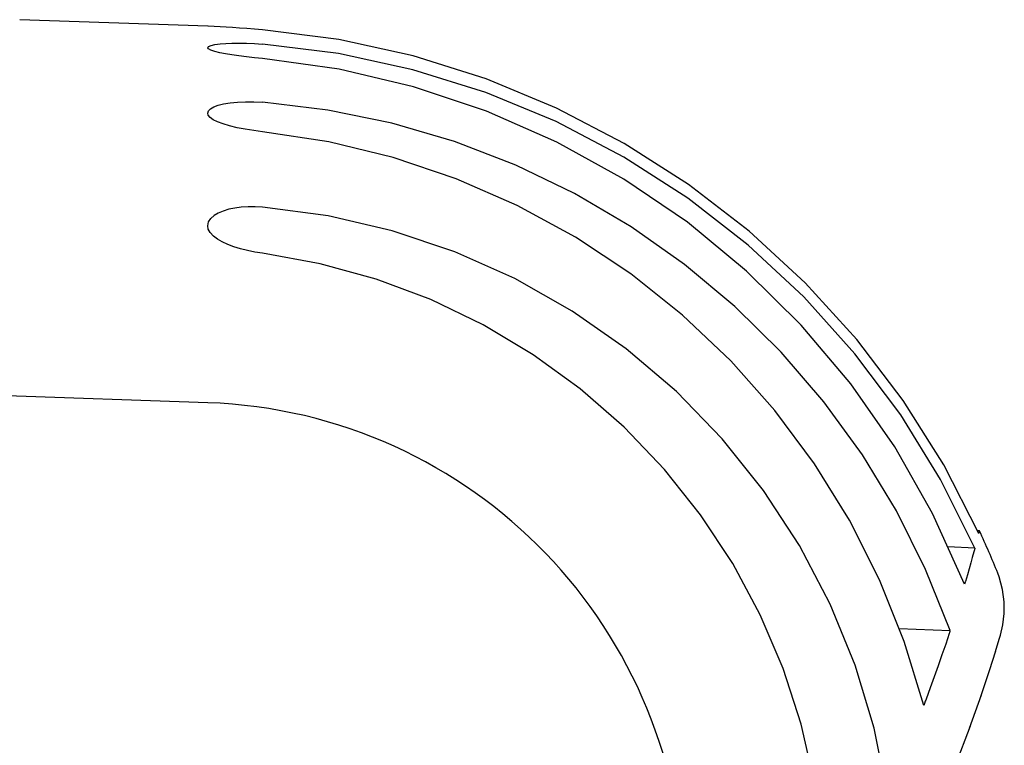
# Model space of a CAD drawing. Header units: inches. Extents: x 0 to 13.8, y 0 to 10.6.
# Tile 7 of 30: x 2.461 to 2.874, y 6.157 to 6.46. Entities that reach past the tile are written whole.
import ezdxf

# ---------------------------------------------------------------- set-up
doc = ezdxf.new("R2010")
doc.units = ezdxf.units.IN
doc.header["$LTSCALE"] = 0.75625
doc.header["$MEASUREMENT"] = 0
doc.layers.get('0').update_dxf_attribs({"linetype": 'CONTINUOUS'})

msp = doc.modelspace()

# ---------------------------------------------------------------- linework, layer by layer
at = {"color": 7, "linetype": 'Continuous'}
for p, q in [((2.5398762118, 6.4577483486), (2.461136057, 6.4604980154)), ((2.5947101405, 6.4462865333), (2.5628549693, 6.4502650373)), ((2.5398742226, 6.3001721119), (1.8338438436, 6.324827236)), ((2.8631884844, 6.2464934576), (2.8623798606, 6.2465358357)), ((2.8630375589, 6.245931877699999), (2.8631720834, 6.2464321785)), ((2.8612513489, 6.2393179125), (2.8498691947, 6.2398373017)), ((2.8612494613, 6.2393181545), (2.8611890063, 6.239109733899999)), ((2.8295009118, 6.2056034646), (2.8508840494, 6.2048060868)), ((2.869892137, 6.1960881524), (2.8714386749, 6.201119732)), ((2.8714600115, 6.201189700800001), (2.8719720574, 6.202885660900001)), ((2.867334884, 6.188041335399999), (2.8699673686, 6.1963297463)), ((2.8637362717, 6.177244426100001), (2.8674871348, 6.1885111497)), ((2.8425401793, 6.1807486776), (2.8408244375, 6.176107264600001)), ((2.8590345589, 6.163967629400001), (2.8639782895, 6.1779528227))]:
    msp.add_line(p, q, dxfattribs=at)
for points in [[(2.5476511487, 6.4573369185), (2.540034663, 6.457738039), (2.5398762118, 6.457748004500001)], [(2.5628549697, 6.456275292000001), (2.5595472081, 6.456545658), (2.5563031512, 6.4567874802), (2.5531765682, 6.457001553), (2.5502646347, 6.457185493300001), (2.5476511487, 6.4573369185)], [(2.8629257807, 6.245474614), (2.8481902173, 6.2741192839), (2.8311587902, 6.301137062), (2.8117524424, 6.326619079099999), (2.790208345, 6.3502919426), (2.7666713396, 6.371959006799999), (2.7413393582, 6.3914811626), (2.7143859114, 6.4086890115), (2.6860291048, 6.423476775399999), (2.6564666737, 6.435705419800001), (2.6259332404, 6.445305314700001), (2.5947669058, 6.4521459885), (2.5628549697, 6.4562709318)], [(2.5398762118, 6.4487633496), (2.5402403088, 6.4492600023), (2.5412703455, 6.4496898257), (2.5429169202, 6.4500501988), (2.5451204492, 6.4503473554)], [(2.5451204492, 6.4503473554), (2.5474136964, 6.4505394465), (2.5500540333, 6.4506512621), (2.553005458, 6.4506846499), (2.5561821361, 6.4506340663), (2.5594845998, 6.450493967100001), (2.5628549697, 6.4502662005)], [(2.5449911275, 6.446644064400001), (2.5428057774, 6.4471810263), (2.5411887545, 6.447715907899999), (2.5401968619, 6.4482577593), (2.5398762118, 6.4487633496)], [(2.5628549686, 6.4442494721), (2.559448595, 6.444590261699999), (2.5561130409, 6.4449580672), (2.5529078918, 6.4453563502), (2.5499357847, 6.4457747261), (2.5472848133, 6.4462028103), (2.5449911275, 6.446644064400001)], [(2.8612513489, 6.2393179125), (2.8468755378, 6.2680060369), (2.8301506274, 6.2950861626), (2.8109965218, 6.320655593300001), (2.7896535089, 6.3444224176), (2.7662657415, 6.3661765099), (2.7410415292, 6.385769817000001), (2.7141604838, 6.403020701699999), (2.6858528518, 6.4178197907), (2.6563270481, 6.4300199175), (2.625828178, 6.4395528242), (2.5947101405, 6.4462865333)], [(2.8569481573, 6.2242620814), (2.843543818, 6.253754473), (2.8276710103, 6.281653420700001), (2.8092479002, 6.308061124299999), (2.7885199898, 6.332670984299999), (2.7656354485, 6.3552628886), (2.7408044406, 6.3756795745), (2.7142085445, 6.393730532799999), (2.6860816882, 6.4092953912), (2.6566338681, 6.422216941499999), (2.6261184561, 6.4324151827), (2.5948992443, 6.4397411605), (2.5628549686, 6.4442445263)], [(2.5442233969, 6.4246591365), (2.5465311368, 6.4252584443), (2.5492586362, 6.4257093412), (2.5523648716, 6.426017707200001), (2.5557419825, 6.4261659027), (2.5592623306, 6.4261362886), (2.5628549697, 6.425934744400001)], [(2.8508840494, 6.2048060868), (2.8406188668, 6.230379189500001), (2.8283881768, 6.254849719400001), (2.8141405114, 6.2782931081), (2.7980302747, 6.3004830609), (2.7801490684, 6.3212593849), (2.7606338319, 6.340499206), (2.7396007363, 6.358059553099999), (2.7172036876, 6.373840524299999), (2.6935794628, 6.387719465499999), (2.6688956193, 6.399621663), (2.6433061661, 6.4094476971), (2.6169885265, 6.417149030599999), (2.5902000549, 6.4226337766), (2.5628549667, 6.425932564)], [(2.5398762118, 6.421387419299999), (2.5401891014, 6.4223521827), (2.5410437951, 6.4232055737), (2.5424028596, 6.423970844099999), (2.5442233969, 6.4246591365)], [(2.543981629, 6.4177358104), (2.5422086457, 6.4186351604), (2.5409084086, 6.4195529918), (2.5401203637, 6.420502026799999), (2.5398762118, 6.421387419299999)], [(2.5628549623, 6.4136067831), (2.55915246, 6.414073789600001), (2.5555602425, 6.4146354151), (2.5521624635, 6.415297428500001), (2.5490492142, 6.4160425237), (2.5463015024, 6.4168533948), (2.543981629, 6.4177358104)], [(2.839801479, 6.1733739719), (2.8316462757, 6.2002408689), (2.8213107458, 6.2260757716), (2.8087423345, 6.2509638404), (2.7940987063, 6.2746495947), (2.7774730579, 6.2969533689), (2.759006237, 6.3177328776), (2.7388166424, 6.336825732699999), (2.7170648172, 6.3541125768), (2.693891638, 6.369451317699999), (2.6694745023, 6.3827477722), (2.6439739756, 6.3938826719), (2.6175814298, 6.402789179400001), (2.5905723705, 6.4093473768), (2.5628549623, 6.413597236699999)], [(2.5628549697, 6.3820437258), (2.5597879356, 6.3822149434), (2.5568026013, 6.3822078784), (2.5539616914, 6.3820216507), (2.5512618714, 6.3816589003), (2.5487087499, 6.3811182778), (2.5463784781, 6.3804108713), (2.5443294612, 6.3795486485), (2.5426124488, 6.3785276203)], [(2.8245257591, 6.1366633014), (2.819056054, 6.1639346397), (2.811110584, 6.190306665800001), (2.8006352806, 6.2158907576), (2.7877923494, 6.2403527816), (2.7726704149, 6.263457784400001), (2.7554361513, 6.2850196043), (2.7362201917, 6.3048246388), (2.7152192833, 6.3227202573), (2.6926000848, 6.338520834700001), (2.6685834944, 6.352111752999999), (2.6433665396, 6.3633413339), (2.6171874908, 6.3721351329), (2.5903882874, 6.378352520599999), (2.5628549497, 6.382040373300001)], [(2.5398762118, 6.3742488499), (2.540230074, 6.3758666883), (2.5411523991, 6.3772382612), (2.5426124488, 6.3785276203)], [(2.5423113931, 6.3699065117), (2.5409394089, 6.371389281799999), (2.5401195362, 6.3728769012), (2.5398762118, 6.3742488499)], [(2.562854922, 6.3627304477), (2.5596915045, 6.3632330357), (2.5566004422, 6.3638562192), (2.5536403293, 6.364602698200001), (2.5508492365, 6.3654643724), (2.5482662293, 6.3664388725), (2.5459501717, 6.367511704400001), (2.5439510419, 6.3686656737), (2.5423113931, 6.3699065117)], [(2.7981941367, 6.0932447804), (2.7971134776, 6.117713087), (2.7938747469, 6.1418065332), (2.788449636, 6.165626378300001), (2.7809230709, 6.188868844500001), (2.7713370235, 6.2113169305), (2.7597920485, 6.2328115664), (2.7463598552, 6.2531705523), (2.731168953, 6.2722462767), (2.7143211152, 6.289871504), (2.6959682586, 6.3059229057), (2.6762393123, 6.320253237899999), (2.6553050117, 6.3327670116), (2.6333172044, 6.3433414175), (2.6104614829, 6.3519111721), (2.5870035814, 6.3583567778), (2.562854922, 6.3627180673)], [(2.8629202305, 6.2454758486), (2.862957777, 6.2455598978), (2.8629803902, 6.245641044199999), (2.8629809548, 6.245719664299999), (2.8629808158, 6.2457946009), (2.8630013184, 6.2458647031), (2.8630353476, 6.2459303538)], [(2.8611885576, 6.2391103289), (2.8601305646, 6.235305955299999), (2.8595099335, 6.2331123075)], [(2.8595099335, 6.2331123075), (2.8580796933, 6.2281388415), (2.8572648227, 6.2253626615)], [(2.8719720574, 6.202885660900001), (2.8730064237, 6.2072183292), (2.8735622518, 6.2119272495), (2.8735362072, 6.216847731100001), (2.872848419, 6.2219691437), (2.8714038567, 6.227221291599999), (2.8708138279, 6.228793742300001)], [(2.8570608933, 6.2246329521), (2.8570058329, 6.2244480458), (2.856942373, 6.2242625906)], [(2.8572652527, 6.2253627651), (2.8572012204, 6.2251827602), (2.8571458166, 6.2250011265), (2.8570608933, 6.2246329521)], [(2.8504880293, 6.203618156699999), (2.8490059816, 6.199135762), (2.8474617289, 6.194597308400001), (2.8458667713, 6.190004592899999), (2.8442248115, 6.1853809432), (2.8425401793, 6.1807486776)], [(2.8506324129, 6.2040185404), (2.8505652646, 6.2038180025), (2.8504889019, 6.2036165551)], [(2.8508819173, 6.2048061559), (2.8508059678, 6.2046126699), (2.8507390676, 6.2044169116), (2.8506324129, 6.2040185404)], [(2.8401597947, 6.1742926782), (2.83998525, 6.1738341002), (2.8397965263, 6.1733747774)], [(2.840825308, 6.176107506), (2.840639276, 6.1756594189), (2.8404663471, 6.1752075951), (2.8401597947, 6.1742926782)], [(2.8274066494, 6.092107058), (2.8374516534, 6.112257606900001), (2.8459963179, 6.1311666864), (2.8531532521, 6.1485071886), (2.8593681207, 6.164881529)]]:
    msp.add_lwpolyline(points, dxfattribs=at)
for radius, start, end in [(0.2066929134, 359.9994661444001, 88.00055174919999), (0.3641732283, 21.7913012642, 24.8234339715)]:
    msp.add_arc((2.5326627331, 6.093605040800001), radius, start, end, dxfattribs=at)

doc.saveas('drawing.dxf')
